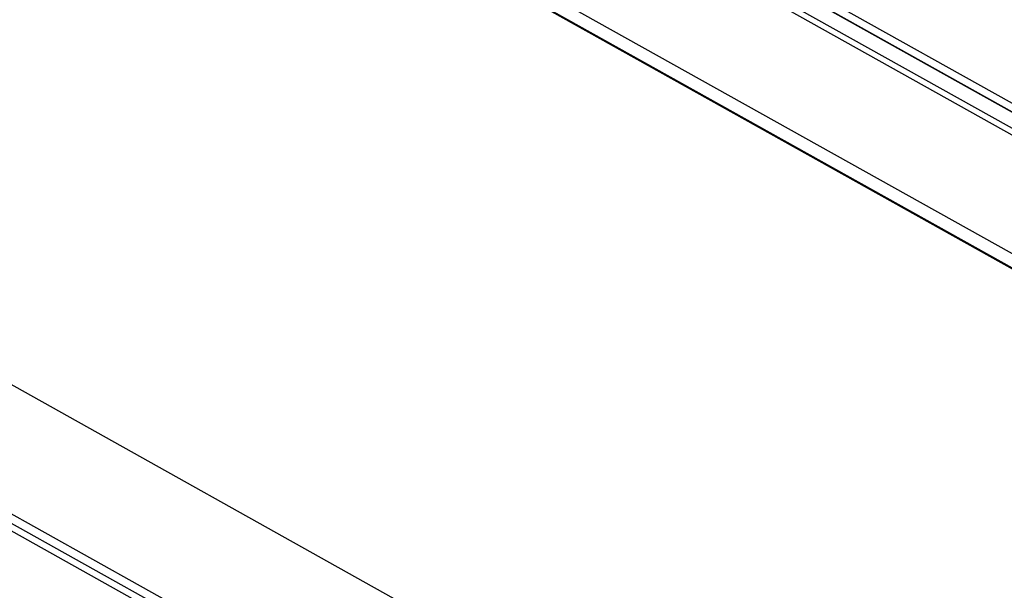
# Model space of a CAD drawing. Header units: millimetres. Extents: x 0 to 2100, y 0 to 1485.
# Tile 14 of 26: x 1708 to 1806, y 597 to 654. Entities that reach past the tile are written whole.
import ezdxf

# ---------------------------------------------------------------- set-up
doc = ezdxf.new("R2010")
doc.units = ezdxf.units.MM
doc.header["$LTSCALE"] = 115.5
doc.layers.get('0').update_dxf_attribs({"linetype": 'CONTINUOUS'})
doc.layers.add('CHAMFERS', color=7, linetype='CONTINUOUS')

msp = doc.modelspace()

# ---------------------------------------------------------------- linework, layer by layer
at = {"color": 7, "linetype": 'CONTINUOUS'}
for p, q in [((1932.983, 573.845), (1784.766, 656.677)), ((1933.006, 574.709), (1785.485, 657.152)), ((1932.596, 572.479), (1783.474, 655.816)), ((1933, 573.859), (1785.478, 656.302)), ((1869.324, 514.368), (1625.774, 650.477)), ((1869.311, 512.68), (1625.761, 648.789)), ((1626.479, 649.159), (1870.029, 513.05))]:
    msp.add_line(p, q, dxfattribs=at)
at = {"layer": 'CHAMFERS', "color": 7, "linetype": 'CONTINUOUS'}
for p, q in [((1932.122, 572.076), (1690.312, 707.213)), ((1920.663, 565.223), (1678.852, 700.36)), ((1922.028, 565.961), (1680.217, 701.098)), ((1921.466, 564.869), (1679.656, 700.006)), ((1867.679, 528.051), (1625.869, 663.188))]:
    msp.add_line(p, q, dxfattribs=at)

doc.saveas('drawing.dxf')
